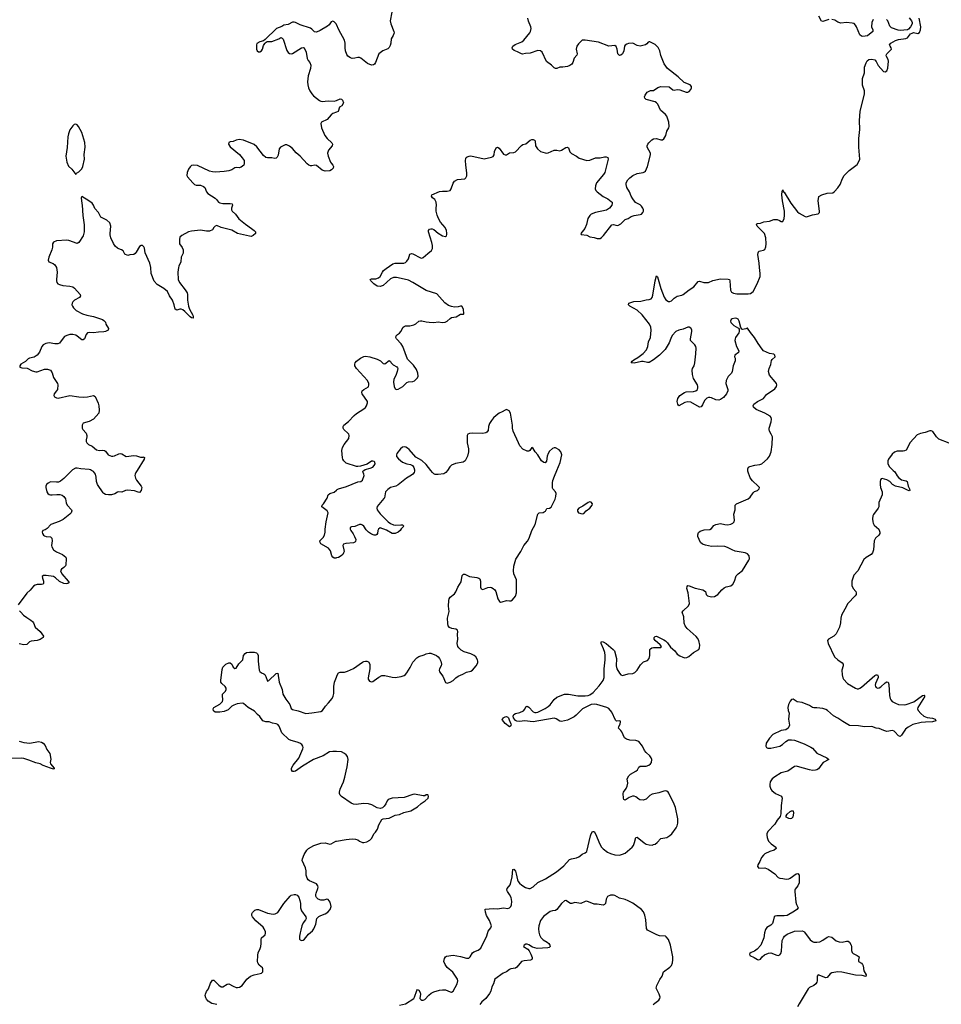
# Model space of a CAD drawing. Header units: inches. Extents: x 1954800 to 2060275, y 904969 to 1016298.
# Tile 47 of 77: x 1985735 to 1998145, y 972813 to 986068. Entities that reach past the tile are written whole.
import ezdxf

# ---------------------------------------------------------------- set-up
doc = ezdxf.new("R2010")
doc.units = ezdxf.units.IN
doc.header["$MEASUREMENT"] = 0
for name, color, linetype in [('B9987', 7, 'Continuous'), ('B9988', 7, 'Continuous'), ('B9997', 7, 'Continuous'), ('B9998', 7, 'Continuous')]:
    doc.layers.add(name, color=color, linetype=linetype)

msp = doc.modelspace()

# ---------------------------------------------------------------- linework, layer by layer
at = {"layer": 'B9987', "color": 6, "elevation": 600}
for points in [[(1986437, 980000), (1986330, 979890), (1986283, 979857), (1986256, 979844), (1986230, 979840), (1986150, 979847), (1986117, 979830), (1986097, 979810), (1986086, 979790), (1986085, 979770), (1986102, 979710), (1986113, 979690), (1986130, 979677), (1986150, 979670), (1986170, 979670), (1986237, 979677), (1986277, 979677), (1986308, 979668), (1986330, 979651), (1986350, 979616), (1986362, 979562), (1986374, 979534), (1986431, 979470), (1986435, 979455), (1986426, 979430), (1986408, 979412), (1986321, 979339), (1986268, 979312), (1986156, 979270), (1986104, 979216), (1986079, 979201), (1986047, 979190), (1986036, 979170), (1986041, 979150), (1986056, 979130), (1986070, 979120), (1986090, 979110), (1986150, 979105), (1986168, 979090), (1986171, 979050), (1986165, 978990), (1986169, 978970), (1986190, 978933), (1986230, 978906), (1986313, 978870), (1986356, 978830), (1986362, 978810), (1986356, 978730), (1986350, 978714), (1986329, 978691), (1986297, 978670), (1986285, 978650), (1986302, 978610), (1986388, 978510), (1986401, 978490), (1986383, 978477), (1986366, 978474), (1986330, 978476), (1986270, 978503), (1986216, 978556), (1986190, 978570), (1986090, 978586), (1986055, 978585), (1986039, 978570), (1986040, 978550), (1986055, 978510), (1986056, 978484), (1986051, 978470), (1986030, 978463), (1985970, 978465), (1985944, 978456), (1985920, 978440), (1985878, 978390), (1985830, 978346), (1985715, 978190)], [(1987316, 980000), (1987297, 979970), (1987289, 979950), (1987287, 979930), (1987295, 979895), (1987308, 979870), (1987370, 979790), (1987378, 979770), (1987377, 979750), (1987370, 979730), (1987350, 979704), (1987330, 979705), (1987283, 979723), (1987186, 979734), (1987159, 979730), (1987110, 979708), (1987070, 979711), (1987050, 979706), (1987014, 979686), (1986970, 979673), (1986930, 979670), (1986890, 979678), (1986870, 979689), (1986860, 979700), (1986782, 979810), (1986767, 979850), (1986764, 979910), (1986756, 979950), (1986730, 979984), (1986703, 980000)], [(1990000, 978822), (1989990, 978820), (1989970, 978821), (1989950, 978832), (1989940, 978850), (1989919, 978919), (1989894, 978954), (1989792, 979010), (1989779, 979030), (1989777, 979050), (1989821, 979099), (1989838, 979130), (1989847, 979170), (1989848, 979210), (1989862, 979310), (1989889, 979429), (1989876, 979456), (1989804, 979510), (1989810, 979530), (1989828, 979550), (1989873, 979627), (1989887, 979673), (1989910, 979690), (1989971, 979709), (1990000, 979732)], [(1985733, 978110), (1985748, 978090), (1985788, 978050), (1985830, 978019), (1985886, 977986), (1985907, 977967), (1985919, 977950), (1985944, 977890), (1986010, 977833), (1986057, 977770), (1986051, 977750), (1986010, 977723), (1985970, 977711), (1985890, 977702), (1985869, 977691), (1985830, 977655), (1985790, 977651), (1985730, 977665)], [(1990000, 976215), (1989950, 976217), (1989908, 976212), (1989822, 976158), (1989690, 976108), (1989543, 976017), (1989450, 975950), (1989430, 975945), (1989410, 975949), (1989396, 975970), (1989396, 975990), (1989417, 976030), (1989493, 976127), (1989548, 976250), (1989551, 976270), (1989546, 976290), (1989532, 976310), (1989506, 976330), (1989470, 976344), (1989390, 976362), (1989358, 976378), (1989267, 976467), (1989254, 976490), (1989230, 976556), (1989210, 976581), (1989190, 976590), (1989138, 976598), (1989095, 976615), (1989050, 976616), (1989010, 976629), (1988970, 976687), (1988936, 976716), (1988898, 976758), (1988811, 976810), (1988750, 976862), (1988730, 976868), (1988663, 976857), (1988619, 976841), (1988593, 976827), (1988543, 976777), (1988490, 976756), (1988430, 976745), (1988390, 976744), (1988367, 976747), (1988344, 976764), (1988339, 976790), (1988347, 976810), (1988430, 976855), (1988450, 976870), (1988465, 976890), (1988471, 976910), (1988464, 976970), (1988468, 976990), (1988504, 977030), (1988515, 977050), (1988513, 977070), (1988502, 977090), (1988457, 977130), (1988445, 977150), (1988442, 977170), (1988462, 977318), (1988470, 977351), (1988510, 977391), (1988550, 977410), (1988570, 977408), (1988590, 977391), (1988610, 977350), (1988630, 977333), (1988650, 977338), (1988685, 977395), (1988740, 977450), (1988750, 977510), (1988770, 977537), (1988790, 977547), (1988830, 977552), (1988892, 977552), (1988923, 977543), (1988938, 977530), (1988944, 977510), (1988946, 977430), (1988959, 977310), (1988970, 977291), (1988990, 977273), (1989023, 977263), (1989034, 977254), (1989050, 977226), (1989070, 977163), (1989090, 977173), (1989190, 977267), (1989210, 977271), (1989230, 977150), (1989269, 977050), (1989278, 976990), (1989320, 976920), (1989371, 976850), (1989390, 976796), (1989410, 976782), (1989484, 976764), (1989590, 976729), (1989670, 976736), (1989790, 976756), (1989812, 976770), (1989854, 976826), (1989895, 976870), (1989941, 976930), (1989957, 976963), (1989963, 976997), (1989966, 977090), (1989976, 977150), (1990000, 977217)], [(1985730, 976355), (1985790, 976338), (1985873, 976327), (1985990, 976352), (1986030, 976343), (1986050, 976329), (1986077, 976297), (1986102, 976242), (1986139, 976190), (1986153, 976113), (1986147, 976070), (1986151, 976050), (1986198, 975990), (1986197, 975983), (1986190, 975978), (1986148, 975990), (1986049, 976029), (1986010, 976052), (1985950, 976062), (1985859, 976099), (1985790, 976121), (1985753, 976127), (1985630, 976124)], [(1988390, 972809), (1988324, 972824), (1988275, 972855), (1988250, 972882), (1988241, 972901), (1988234, 972930), (1988237, 972950), (1988250, 972984), (1988278, 973022), (1988304, 973096), (1988330, 973138), (1988350, 973136), (1988416, 973070), (1988450, 973048), (1988470, 973049), (1988530, 973083), (1988550, 973089), (1988610, 973056), (1988650, 973040), (1988670, 973038), (1988695, 973045), (1988730, 973068), (1988795, 973150), (1988845, 973190), (1988890, 973208), (1988974, 973226), (1988990, 973232), (1989008, 973250), (1989010, 973290), (1989003, 973303), (1988961, 973341), (1988942, 973370), (1988938, 973390), (1988940, 973470), (1988948, 973510), (1988970, 973550), (1988984, 973590), (1988988, 973630), (1988985, 973690), (1988990, 973710), (1989039, 973750), (1989047, 973770), (1989046, 973790), (1989029, 973830), (1989013, 973850), (1988916, 973936), (1988872, 973990), (1988861, 974010), (1988860, 974030), (1988870, 974050), (1988900, 974080), (1988930, 974090), (1988950, 974088), (1989070, 974039), (1989150, 974028), (1989176, 974030), (1989210, 974050), (1989290, 974170), (1989377, 974270), (1989390, 974280), (1989430, 974292), (1989450, 974292), (1989470, 974284), (1989493, 974253), (1989509, 974210), (1989517, 974170), (1989518, 974110), (1989528, 974070), (1989587, 973990), (1989593, 973970), (1989583, 973950), (1989552, 973910), (1989534, 973870), (1989522, 973810), (1989510, 973775), (1989504, 973730), (1989504, 973690), (1989510, 973682), (1989530, 973671), (1989550, 973677), (1989570, 973688), (1989624, 973756), (1989676, 973804), (1989694, 973830), (1989724, 973890), (1989735, 973970), (1989764, 973996), (1989790, 974010), (1989850, 974030), (1989885, 974055), (1989915, 974090), (1989927, 974130), (1989914, 974190), (1989890, 974224), (1989870, 974228), (1989830, 974217), (1989790, 974217), (1989756, 974230), (1989732, 974250), (1989722, 974270), (1989722, 974290), (1989726, 974310), (1989751, 974370), (1989753, 974390), (1989748, 974410), (1989730, 974435), (1989636, 974476), (1989619, 974490), (1989606, 974510), (1989593, 974550), (1989591, 974610), (1989583, 974650), (1989539, 974750), (1989542, 974770), (1989564, 974830), (1989600, 974890), (1989625, 974910), (1989696, 974950), (1989790, 974981), (1989848, 974988), (1989910, 974969), (1989930, 974971), (1989990, 975008), (1990000, 975009)]]:
    msp.add_lwpolyline(points, dxfattribs=at)
at = {"layer": 'B9988', "color": 6, "elevation": 600}
for points in [[(1990000, 986003), (1989997, 986010), (1989970, 986039), (1989950, 986049), (1989930, 986039), (1989902, 985998), (1989880, 985980), (1989780, 985920), (1989730, 985899), (1989705, 985905), (1989670, 985941), (1989650, 985954), (1989510, 985999), (1989450, 986029), (1989430, 986035), (1989407, 986033), (1989350, 986003), (1989290, 985992), (1989263, 985977), (1989194, 985950), (1989041, 985799), (1989017, 985783), (1988970, 985769), (1988930, 985749), (1988922, 985730), (1988925, 985670), (1988931, 985650), (1988950, 985636), (1988970, 985635), (1988991, 985650), (1989005, 985670), (1989020, 985720), (1989034, 985746), (1989042, 985758), (1989066, 985774), (1989130, 985772), (1989224, 985810), (1989250, 985827), (1989270, 985819), (1989284, 985804), (1989331, 985651), (1989348, 985628), (1989370, 985612), (1989390, 985608), (1989410, 985612), (1989530, 985687), (1989550, 985695), (1989567, 985687), (1989592, 985632), (1989604, 985544), (1989619, 985519), (1989644, 985490), (1989656, 985456), (1989653, 985410), (1989619, 985310), (1989611, 985230), (1989615, 985190), (1989626, 985150), (1989644, 985110), (1989670, 985069), (1989690, 985044), (1989730, 985009), (1989770, 984978), (1989790, 984969), (1989810, 984967), (1989890, 984977), (1989970, 984971), (1990000, 984982)], [(1990000, 984822), (1989950, 984806), (1989930, 984789), (1989877, 984723), (1989799, 984690), (1989791, 984670), (1989800, 984610), (1989843, 984510), (1989876, 984470), (1989939, 984410), (1989948, 984390), (1989941, 984370), (1989892, 984310), (1989880, 984270), (1989890, 984230), (1989922, 984150), (1989932, 984130), (1989952, 984110), (1989959, 984090), (1989958, 984070), (1989934, 984046), (1989910, 984034), (1989850, 984030), (1989810, 984042), (1989730, 984105), (1989710, 984110), (1989670, 984100), (1989650, 984100), (1989628, 984108), (1989605, 984125), (1989510, 984231), (1989457, 984277), (1989410, 984333), (1989370, 984365), (1989330, 984382), (1989310, 984382), (1989290, 984376), (1989247, 984350), (1989229, 984331), (1989216, 984244), (1989203, 984217), (1989190, 984204), (1989170, 984201), (1989130, 984210), (1989071, 984209), (1989050, 984213), (1989019, 984239), (1988930, 984355), (1988890, 984387), (1988750, 984448), (1988690, 984456), (1988650, 984445), (1988610, 984428), (1988570, 984424), (1988550, 984413), (1988548, 984390), (1988570, 984356), (1988693, 984253), (1988730, 984210), (1988757, 984170), (1988759, 984130), (1988751, 984110), (1988719, 984081), (1988690, 984074), (1988650, 984077), (1988630, 984072), (1988593, 984047), (1988550, 984032), (1988490, 984024), (1988370, 984017), (1988330, 984018), (1988290, 984027), (1988130, 984103), (1988070, 984110), (1988050, 984104), (1988032, 984088), (1988010, 984057), (1987990, 984010), (1987986, 983970), (1987993, 983950), (1988067, 983870), (1988090, 983850), (1988110, 983841), (1988170, 983838), (1988210, 983823), (1988228, 983808), (1988250, 983750), (1988267, 983730), (1988366, 983666), (1988386, 983646), (1988410, 983613), (1988430, 983600), (1988470, 983593), (1988570, 983595), (1988594, 983590), (1988602, 983570), (1988589, 983530), (1988588, 983510), (1988595, 983490), (1988639, 983450), (1988687, 983387), (1988708, 983368), (1988774, 983314), (1988858, 983258), (1988893, 983230), (1988911, 983210), (1988908, 983190), (1988879, 983161), (1988851, 983150), (1988830, 983152), (1988670, 983188), (1988590, 983232), (1988448, 983268), (1988390, 983295), (1988369, 983290), (1988350, 983271), (1988330, 983240), (1988290, 983219), (1988250, 983219), (1988170, 983232), (1988050, 983223), (1988009, 983211), (1987916, 983164), (1987890, 983139), (1987885, 983110), (1987888, 983050), (1987923, 983003), (1987936, 982970), (1987938, 982950), (1987934, 982926), (1987909, 982870), (1987904, 982810), (1987876, 982750), (1987872, 982730), (1987866, 982670), (1987868, 982570), (1987887, 982530), (1987965, 982430), (1987989, 982390), (1987996, 982370), (1987995, 982290), (1988009, 982210), (1988023, 982170), (1988065, 982090), (1988072, 982070), (1988070, 982050), (1988050, 982053), (1988030, 982067), (1987959, 982139), (1987930, 982161), (1987910, 982170), (1987890, 982171), (1987850, 982159), (1987830, 982169), (1987814, 982230), (1987791, 982290), (1987752, 982350), (1987723, 982410), (1987676, 982450), (1987585, 982505), (1987546, 982546), (1987505, 982650), (1987501, 982730), (1987488, 982788), (1987425, 982930), (1987414, 982990), (1987406, 983010), (1987390, 983026), (1987370, 983029), (1987350, 983016), (1987303, 982937), (1987290, 982921), (1987270, 982907), (1987216, 982904), (1987190, 982895), (1987150, 982909), (1987130, 982955), (1987108, 982970), (1987070, 982981), (1987050, 982992), (1987019, 983019), (1986996, 983056), (1986964, 983130), (1986953, 983170), (1986952, 983190), (1986962, 983290), (1986950, 983334), (1986910, 983368), (1986854, 983394), (1986829, 983410), (1986796, 983470), (1986747, 983527), (1986730, 983573), (1986710, 983597), (1986665, 983630), (1986570, 983688), (1986561, 983670), (1986570, 983594), (1986577, 983570), (1986585, 983430), (1986604, 983304), (1986605, 983210), (1986590, 983158), (1986530, 983067), (1986510, 983054), (1986396, 983096), (1986370, 983101), (1986230, 983092), (1986190, 983071), (1986178, 983050), (1986176, 983004), (1986169, 982970), (1986126, 982870), (1986119, 982830), (1986128, 982808), (1986185, 982785), (1986208, 982768), (1986229, 982730), (1986239, 982670), (1986229, 982570), (1986230, 982550), (1986237, 982530), (1986250, 982513), (1986270, 982503), (1986318, 982490), (1986410, 982481), (1986450, 982470), (1986474, 982454), (1986548, 982370), (1986554, 982350), (1986541, 982330), (1986473, 982290), (1986450, 982269), (1986440, 982250), (1986439, 982230), (1986444, 982210), (1986458, 982190), (1986495, 982155), (1986581, 982110), (1986639, 982090), (1986730, 982071), (1986851, 982031), (1986870, 982020), (1986890, 981996), (1986897, 981970), (1986930, 981910), (1986926, 981890), (1986892, 981870), (1986870, 981864), (1986797, 981863), (1986730, 981854), (1986670, 981856), (1986649, 981851), (1986629, 981830), (1986607, 981770), (1986590, 981756), (1986570, 981758), (1986510, 981807), (1986490, 981819), (1986450, 981830), (1986410, 981830), (1986370, 981818), (1986339, 981801), (1986319, 981781), (1986270, 981713), (1986250, 981704), (1986210, 981702), (1986130, 981718), (1986088, 981710), (1986053, 981690), (1986034, 981670), (1986003, 981590), (1985972, 981550), (1985930, 981525), (1985869, 981511), (1985850, 981501), (1985814, 981466), (1985749, 981430), (1985738, 981410), (1985739, 981390), (1985762, 981382), (1985835, 981375), (1985902, 981342), (1985950, 981325), (1985970, 981326), (1986070, 981362), (1986110, 981363), (1986149, 981349), (1986173, 981313), (1986191, 981250), (1986246, 981170), (1986250, 981150), (1986242, 981090), (1986232, 981070), (1986200, 981030), (1986194, 981010), (1986202, 980990), (1986230, 980975), (1986252, 980972), (1986410, 981008), (1986530, 980991), (1986592, 980988), (1986650, 980990), (1986730, 981008), (1986750, 980993), (1986790, 980904), (1986800, 980870), (1986805, 980810), (1986801, 980770), (1986730, 980690), (1986670, 980659), (1986590, 980634), (1986574, 980610), (1986575, 980570), (1986586, 980550), (1986630, 980501), (1986641, 980470), (1986641, 980450), (1986628, 980412), (1986629, 980390), (1986637, 980370), (1986661, 980350), (1986710, 980325), (1986770, 980279), (1986810, 980269), (1986854, 980274), (1986876, 980270), (1986890, 980260), (1986925, 980210), (1986970, 980193), (1986990, 980190), (1987010, 980195), (1987070, 980223), (1987090, 980227), (1987110, 980225), (1987170, 980189), (1987270, 980201), (1987310, 980195), (1987363, 980177), (1987403, 980177), (1987410, 980181), (1987414, 980174), (1987413, 980150), (1987316, 980000)], [(1986703, 980000), (1986690, 980008), (1986670, 980013), (1986560, 980020), (1986510, 980030), (1986488, 980030), (1986447, 980010), (1986437, 980000)]]:
    msp.add_lwpolyline(points, dxfattribs=at)
msp.add_lwpolyline([(1986490, 984659), (1986470, 984656), (1986450, 984639), (1986410, 984587), (1986390, 984533), (1986381, 984490), (1986375, 984345), (1986355, 984230), (1986368, 984150), (1986390, 984095), (1986435, 984055), (1986490, 983985), (1986500, 984000), (1986530, 984020), (1986570, 984059), (1986586, 984090), (1986606, 984190), (1986605, 984255), (1986615, 984350), (1986610, 984414), (1986571, 984551), (1986528, 984630), (1986510, 984652)], close=True, dxfattribs=at)
at = {"layer": 'B9997', "color": 6}
for points, elevation in [([(1990000, 977217), (1990010, 977244), (1990030, 977273), (1990050, 977282), (1990110, 977283), (1990150, 977296), (1990230, 977334), (1990350, 977417), (1990370, 977428), (1990390, 977433), (1990410, 977432), (1990430, 977421), (1990448, 977390), (1990449, 977330), (1990429, 977210), (1990429, 977190), (1990445, 977165), (1990470, 977156), (1990490, 977160), (1990510, 977171), (1990570, 977219), (1990610, 977238), (1990650, 977238), (1990750, 977216), (1990790, 977213), (1990873, 977227), (1990910, 977240), (1990930, 977253), (1990947, 977273), (1990994, 977346), (1991030, 977417), (1991082, 977478), (1991110, 977494), (1991183, 977517), (1991210, 977531), (1991250, 977542), (1991270, 977542), (1991347, 977510), (1991372, 977492), (1991389, 977469), (1991405, 977430), (1991413, 977390), (1991409, 977370), (1991386, 977330), (1991382, 977310), (1991387, 977290), (1991433, 977230), (1991470, 977144), (1991490, 977136), (1991533, 977150), (1991570, 977173), (1991609, 977210), (1991639, 977230), (1991702, 977258), (1991750, 977286), (1991810, 977298), (1991830, 977312), (1991880, 977370), (1991902, 977410), (1991905, 977430), (1991900, 977450), (1991878, 977490), (1991854, 977510), (1991810, 977531), (1991718, 977558), (1991681, 977581), (1991648, 977610), (1991634, 977630), (1991624, 977670), (1991634, 977730), (1991631, 977790), (1991636, 977830), (1991631, 977851), (1991610, 977864), (1991552, 977872), (1991524, 977884), (1991506, 977906), (1991498, 977938), (1991495, 978010), (1991518, 978102), (1991511, 978171), (1991512, 978248), (1991517, 978270), (1991530, 978292), (1991590, 978338), (1991610, 978364), (1991633, 978430), (1991678, 978502), (1991695, 978585), (1991710, 978602), (1991730, 978602), (1991793, 978573), (1991890, 978560), (1991919, 978550), (1991930, 978539), (1991939, 978510), (1991941, 978430), (1991950, 978405), (1991970, 978397), (1992038, 978422), (1992070, 978427), (1992090, 978423), (1992112, 978412), (1992133, 978393), (1992148, 978368), (1992172, 978272), (1992195, 978235), (1992210, 978228), (1992230, 978229), (1992290, 978249), (1992330, 978243), (1992350, 978246), (1992370, 978260), (1992412, 978308), (1992423, 978350), (1992425, 978525), (1992391, 978610), (1992383, 978650), (1992388, 978710), (1992415, 978805), (1992485, 978910), (1992523, 978990), (1992571, 979049), (1992595, 979090), (1992631, 979190), (1992674, 979270), (1992710, 979413), (1992730, 979427), (1992785, 979435), (1992799, 979441), (1992814, 979450), (1992834, 979486), (1992870, 979494), (1992890, 979504), (1992947, 979613), (1992956, 979650), (1992959, 979690), (1992951, 979711), (1992915, 979750), (1992910, 979763), (1992908, 979832), (1992915, 979865), (1992936, 979924), (1992968, 980000)], 600), ([(1991049, 980000), (1991050, 979990), (1991045, 979970), (1991030, 979950), (1991010, 979934), (1990943, 979897), (1990830, 979806), (1990798, 979790), (1990730, 979769), (1990690, 979744), (1990662, 979710), (1990647, 979633), (1990640, 979620), (1990550, 979516), (1990542, 979490), (1990548, 979470), (1990590, 979417), (1990697, 979310), (1990726, 979286), (1990770, 979266), (1990790, 979262), (1990868, 979268), (1990888, 979268), (1990900, 979260), (1990907, 979250), (1990870, 979212), (1990856, 979190), (1990832, 979170), (1990790, 979153), (1990750, 979153), (1990676, 979196), (1990590, 979225), (1990565, 979210), (1990557, 979190), (1990551, 979149), (1990544, 979136), (1990530, 979128), (1990510, 979128), (1990470, 979141), (1990430, 979167), (1990400, 979200), (1990368, 979248), (1990350, 979264), (1990334, 979270), (1990309, 979271), (1990250, 979245), (1990201, 979239), (1990187, 979230), (1990185, 979210), (1990192, 979190), (1990227, 979147), (1990245, 979110), (1990260, 979070), (1990256, 979044), (1990248, 979032), (1990230, 979024), (1990126, 979014), (1990095, 979005), (1990084, 978990), (1990099, 978930), (1990102, 978910), (1990096, 978890), (1990085, 978870), (1990065, 978850), (1990030, 978829), (1990000, 978822)], 600), ([(1990000, 979732), (1990010, 979741), (1990030, 979750), (1990137, 979783), (1990290, 979845), (1990330, 979852), (1990351, 979869), (1990372, 979930), (1990371, 979951), (1990358, 979970), (1990355, 979990), (1990369, 980000)], 600), ([(1990850, 972802), (1990930, 972818), (1991040, 972890), (1991052, 972910), (1991081, 972999), (1991090, 973014), (1991110, 973005), (1991127, 972970), (1991132, 972950), (1991125, 972890), (1991136, 972876), (1991150, 972868), (1991170, 972868), (1991190, 972878), (1991242, 972938), (1991276, 972964), (1991310, 972980), (1991390, 973004), (1991430, 973009), (1991467, 973007), (1991530, 972982), (1991550, 972978), (1991573, 972990), (1991627, 973090), (1991635, 973130), (1991630, 973150), (1991566, 973246), (1991492, 973310), (1991464, 973350), (1991447, 973390), (1991456, 973430), (1991468, 973452), (1991481, 973459), (1991570, 973475), (1991670, 973458), (1991750, 973434), (1991784, 973436), (1991802, 973450), (1991832, 973508), (1991850, 973520), (1991910, 973541), (1991943, 973570), (1992025, 973735), (1992042, 973798), (1992078, 973842), (1992086, 973870), (1992059, 973939), (1992020, 974010), (1992007, 974053), (1992002, 974090), (1992005, 974095), (1992110, 974104), (1992170, 974100), (1992250, 974110), (1992310, 974102), (1992332, 974110), (1992350, 974131), (1992359, 974150), (1992363, 974197), (1992351, 974250), (1992331, 974290), (1992302, 974330), (1992295, 974350), (1992300, 974370), (1992338, 974422), (1992348, 974452), (1992365, 974530), (1992374, 974626), (1992390, 974634), (1992410, 974605), (1992422, 974570), (1992437, 974490), (1992447, 974467), (1992463, 974443), (1992496, 974416), (1992546, 974386), (1992590, 974373), (1992610, 974374), (1992650, 974395), (1992710, 974454), (1992816, 974504), (1992964, 974596), (1993061, 974679), (1993139, 974761), (1993167, 974773), (1993234, 974786), (1993263, 974797), (1993284, 974810), (1993310, 974835), (1993350, 974854), (1993370, 974870), (1993420, 975080), (1993430, 975109), (1993450, 975138), (1993470, 975137), (1993490, 975110), (1993548, 974968), (1993569, 974929), (1993590, 974905), (1993650, 974862), (1993690, 974844), (1993750, 974826), (1993810, 974822), (1993852, 974832), (1993890, 974848), (1993984, 974930), (1993998, 974950), (1994015, 974990), (1994030, 975059), (1994050, 975065), (1994145, 974985), (1994170, 974970), (1994210, 974959), (1994250, 974957), (1994270, 974962), (1994291, 974969), (1994318, 974990), (1994370, 975045), (1994450, 975060), (1994490, 975086), (1994515, 975110), (1994575, 975190), (1994586, 975214), (1994595, 975250), (1994596, 975310), (1994564, 975464), (1994548, 975508), (1994475, 975655), (1994466, 975670), (1994450, 975682), (1994430, 975686), (1994410, 975683), (1994342, 975658), (1994250, 975640), (1994218, 975622), (1994170, 975576), (1994130, 975562), (1994085, 975565), (1994070, 975573), (1994030, 975608), (1994010, 975617), (1993986, 975614), (1993944, 975596), (1993890, 975561), (1993870, 975569), (1993864, 975590), (1993859, 975650), (1993864, 975670), (1993901, 975719), (1993916, 975750), (1993922, 975790), (1993916, 975850), (1993938, 975890), (1993958, 975910), (1994032, 975950), (1994053, 975970), (1994074, 976006), (1994090, 976017), (1994170, 976019), (1994208, 976032), (1994228, 976050), (1994241, 976070), (1994247, 976110), (1994239, 976130), (1994218, 976158), (1994170, 976204), (1994150, 976230), (1994120, 976290), (1994070, 976350), (1994030, 976363), (1993950, 976367), (1993904, 976384), (1993881, 976401), (1993843, 976483), (1993830, 976501), (1993798, 976530), (1993801, 976550), (1993822, 976590), (1993827, 976610), (1993823, 976623), (1993811, 976631), (1993770, 976626), (1993757, 976637), (1993710, 976745), (1993670, 976793), (1993641, 976810), (1993508, 976850), (1993470, 976855), (1993430, 976850), (1993315, 976790), (1993290, 976770), (1993230, 976705), (1993199, 976681), (1993110, 976636), (1993030, 976622), (1993010, 976624), (1992958, 976658), (1992930, 976663), (1992650, 976616), (1992532, 976628), (1992470, 976621), (1992430, 976623), (1992410, 976633), (1992396, 976650), (1992384, 976670), (1992379, 976690), (1992390, 976715), (1992410, 976729), (1992470, 976739), (1992518, 976762), (1992536, 976784), (1992550, 976817), (1992570, 976825), (1992590, 976813), (1992651, 976751), (1992670, 976742), (1992690, 976741), (1992710, 976745), (1992810, 976794), (1992850, 976820), (1992876, 976844), (1992930, 976916), (1992970, 976949), (1993070, 976987), (1993090, 976990), (1993127, 976987), (1993250, 976964), (1993350, 976967), (1993389, 976971), (1993410, 976978), (1993457, 977010), (1993540, 977100), (1993590, 977170), (1993607, 977213), (1993605, 977330), (1993620, 977450), (1993620, 977510), (1993613, 977550), (1993598, 977598), (1993564, 977670), (1993563, 977690), (1993570, 977695), (1993590, 977694), (1993631, 977671), (1993728, 977590), (1993743, 977570), (1993770, 977470), (1993767, 977370), (1993775, 977330), (1993810, 977269), (1993830, 977247), (1993850, 977241), (1993930, 977263), (1993992, 977268), (1994020, 977280), (1994050, 977310), (1994096, 977384), (1994124, 977416), (1994135, 977425), (1994190, 977443), (1994210, 977466), (1994222, 977510), (1994220, 977580), (1994222, 977590), (1994230, 977599), (1994249, 977611), (1994270, 977615), (1994370, 977617), (1994375, 977630), (1994360, 977650), (1994290, 977710), (1994278, 977730), (1994279, 977750), (1994294, 977766), (1994310, 977768), (1994410, 977720), (1994430, 977706), (1994458, 977678), (1994500, 977620), (1994557, 977570), (1994587, 977527), (1994623, 977503), (1994664, 977484), (1994690, 977478), (1994718, 977482), (1994747, 977493), (1994810, 977550), (1994879, 977590), (1994891, 977610), (1994894, 977646), (1994881, 977710), (1994863, 977743), (1994844, 977764), (1994721, 977870), (1994695, 977910), (1994684, 977944), (1994678, 978030), (1994657, 978090), (1994668, 978110), (1994741, 978179), (1994756, 978210), (1994735, 978350), (1994719, 978410), (1994722, 978438), (1994730, 978450), (1994750, 978447), (1994830, 978416), (1994934, 978394), (1994970, 978370), (1994978, 978330), (1994996, 978310), (1995050, 978296), (1995090, 978301), (1995137, 978330), (1995190, 978391), (1995221, 978419), (1995250, 978433), (1995310, 978448), (1995340, 978470), (1995362, 978510), (1995381, 978579), (1995410, 978610), (1995470, 978654), (1995553, 978790), (1995561, 978810), (1995559, 978850), (1995536, 978876), (1995505, 978890), (1995370, 978915), (1995330, 978929), (1995264, 978964), (1995230, 978975), (1995130, 978981), (1995050, 978974), (1994970, 978992), (1994928, 979008), (1994903, 979030), (1994868, 979110), (1994865, 979135), (1994874, 979166), (1994896, 979184), (1994950, 979200), (1995030, 979206), (1995050, 979216), (1995083, 979257), (1995108, 979272), (1995170, 979284), (1995230, 979271), (1995270, 979269), (1995310, 979278), (1995338, 979290), (1995355, 979310), (1995359, 979330), (1995351, 979410), (1995370, 979470), (1995368, 979530), (1995386, 979550), (1995544, 979616), (1995570, 979641), (1995610, 979699), (1995630, 979715), (1995671, 979730), (1995694, 979750), (1995695, 979770), (1995679, 979790), (1995601, 979861), (1995570, 979899), (1995540, 979990), (1995539, 980000)], 500), ([(1991494, 980000), (1991474, 979970), (1991448, 979952), (1991370, 979943), (1991330, 979946), (1991313, 979953), (1991292, 979972), (1991270, 980000)], 600), ([(1997499, 980000), (1997520, 979980), (1997550, 979926), (1997570, 979905), (1997610, 979875), (1997670, 979859), (1997685, 979850), (1997700, 979790), (1997718, 979750), (1997719, 979730), (1997710, 979727), (1997690, 979734), (1997626, 979766), (1997530, 979787), (1997490, 979811), (1997450, 979850), (1997410, 979874), (1997350, 979891), (1997335, 979885), (1997326, 979874), (1997321, 979850), (1997322, 979810), (1997328, 979770), (1997348, 979710), (1997347, 979670), (1997305, 979570), (1997303, 979510), (1997296, 979490), (1997232, 979408), (1997224, 979390), (1997219, 979350), (1997221, 979310), (1997228, 979288), (1997243, 979263), (1997305, 979210), (1997318, 979170), (1997316, 979150), (1997304, 979130), (1997261, 979090), (1997249, 979070), (1997243, 979050), (1997232, 978930), (1997220, 978890), (1997200, 978870), (1997132, 978828), (1997101, 978799), (1997021, 978650), (1996969, 978591), (1996956, 978564), (1996939, 978510), (1996940, 978450), (1996958, 978410), (1996992, 978370), (1997000, 978350), (1996997, 978330), (1996983, 978310), (1996888, 978210), (1996848, 978130), (1996800, 978050), (1996790, 978010), (1996788, 977950), (1996774, 977890), (1996730, 977800), (1996697, 977770), (1996626, 977730), (1996614, 977710), (1996622, 977670), (1996709, 977490), (1996750, 977450), (1996809, 977410), (1996823, 977390), (1996824, 977370), (1996804, 977310), (1996808, 977248), (1996818, 977210), (1996829, 977189), (1996881, 977130), (1996990, 977067), (1997010, 977061), (1997030, 977061), (1997050, 977069), (1997070, 977083), (1997250, 977237), (1997270, 977250), (1997287, 977247), (1997295, 977230), (1997293, 977213), (1997258, 977130), (1997255, 977110), (1997260, 977090), (1997270, 977078), (1997290, 977070), (1997310, 977073), (1997330, 977086), (1997390, 977142), (1997410, 977152), (1997430, 977150), (1997438, 977118), (1997449, 976970), (1997456, 976930), (1997466, 976910), (1997484, 976890), (1997526, 976866), (1997570, 976849), (1997650, 976844), (1997670, 976847), (1997774, 976886), (1997890, 976971), (1997914, 976974), (1997919, 976970), (1997917, 976950), (1997827, 976810), (1997826, 976790), (1997834, 976770), (1997869, 976729), (1997910, 976694), (1997953, 976673), (1998025, 976665), (1998040, 976660), (1998062, 976650), (1998071, 976630), (1998025, 976615), (1997930, 976613), (1997874, 976606), (1997762, 976578), (1997698, 976542), (1997663, 976517), (1997610, 976437), (1997590, 976416), (1997570, 976428), (1997521, 976481), (1997510, 976491), (1997490, 976497), (1997410, 976484), (1997370, 976497), (1997310, 976525), (1997270, 976532), (1997210, 976553), (1997110, 976546), (1997030, 976561), (1996910, 976566), (1996818, 976618), (1996750, 976666), (1996695, 976695), (1996612, 976770), (1996590, 976783), (1996550, 976795), (1996470, 976805), (1996430, 976804), (1996410, 976809), (1996370, 976834), (1996270, 976876), (1996206, 976886), (1996150, 976921), (1996130, 976918), (1996110, 976894), (1996089, 976850), (1996080, 976810), (1996085, 976770), (1996097, 976730), (1996089, 976650), (1996099, 976570), (1996094, 976546), (1996082, 976530), (1996050, 976507), (1995990, 976500), (1995877, 976443), (1995830, 976395), (1995787, 976330), (1995781, 976290), (1995789, 976269), (1995810, 976259), (1995850, 976259), (1995971, 976289), (1996007, 976310), (1996050, 976350), (1996089, 976371), (1996130, 976373), (1996170, 976368), (1996300, 976320), (1996390, 976273), (1996410, 976260), (1996470, 976194), (1996603, 976130), (1996631, 976110), (1996554, 976066), (1996534, 976046), (1996490, 975984), (1996471, 975969), (1996450, 975963), (1996410, 975962), (1996370, 975969), (1996210, 976016), (1996190, 976020), (1996170, 976016), (1996080, 975950), (1995990, 975927), (1995903, 975877), (1995868, 975850), (1995840, 975810), (1995834, 975774), (1995837, 975750), (1995850, 975711), (1995864, 975690), (1995913, 975650), (1995995, 975615), (1996004, 975590), (1995988, 975490), (1995984, 975376), (1995977, 975343), (1995935, 975290), (1995904, 975236), (1995810, 975140), (1995796, 975110), (1995795, 975090), (1995800, 975060), (1995809, 975030), (1995820, 975010), (1995854, 974974), (1995916, 974930), (1995922, 974910), (1995893, 974890), (1995838, 974870), (1995770, 974837), (1995750, 974822), (1995726, 974790), (1995703, 974737), (1995673, 974690), (1995672, 974670), (1995690, 974646), (1995769, 974649), (1995814, 974634), (1995902, 974570), (1995950, 974521), (1995971, 974511), (1996010, 974508), (1996058, 974498), (1996090, 974500), (1996111, 974509), (1996190, 974570), (1996214, 974574), (1996229, 974550), (1996232, 974532), (1996230, 974450), (1996214, 974410), (1996177, 974363), (1996171, 974350), (1996171, 974330), (1996187, 974187), (1996196, 974156), (1996218, 974110), (1996200, 974090), (1996170, 974067), (1996070, 974009), (1996030, 974003), (1995930, 974003), (1995910, 974000), (1995894, 973990), (1995882, 973930), (1995870, 973902), (1995850, 973880), (1995795, 973845), (1995778, 973822), (1995764, 973776), (1995753, 973707), (1995713, 973607), (1995666, 973554), (1995630, 973530), (1995585, 973510), (1995565, 973495), (1995561, 973490), (1995568, 973470), (1995624, 973444), (1995670, 973416), (1995690, 973411), (1995710, 973419), (1995734, 973450), (1995762, 973478), (1995817, 973503), (1995850, 973508), (1995930, 973474), (1995950, 973472), (1995970, 973477), (1995984, 973496), (1995995, 973530), (1996002, 973670), (1996018, 973710), (1996034, 973730), (1996070, 973758), (1996170, 973799), (1996270, 973804), (1996295, 973795), (1996305, 973785), (1996379, 973679), (1996410, 973657), (1996430, 973650), (1996470, 973648), (1996510, 973656), (1996550, 973675), (1996610, 973717), (1996630, 973726), (1996670, 973715), (1996729, 973669), (1996770, 973652), (1996810, 973651), (1996870, 973665), (1996890, 973661), (1996907, 973650), (1996933, 973610), (1996937, 973590), (1996936, 973536), (1996944, 973510), (1996957, 973497), (1997013, 973470), (1997039, 973450), (1997028, 973410), (1997032, 973390), (1997070, 973367), (1997085, 973350), (1997093, 973330), (1997103, 973263), (1997134, 973210), (1997130, 973189), (1997079, 973199), (1996990, 973207), (1996805, 973245), (1996750, 973250), (1996670, 973237), (1996650, 973223), (1996610, 973176), (1996590, 973171), (1996489, 973211), (1996472, 973190), (1996473, 973130), (1996469, 973110), (1996456, 973090), (1996430, 973067), (1996370, 973040), (1996350, 973020), (1996230, 972820), (1996210, 972778)], 500), ([(1990000, 975009), (1990130, 975033), (1990210, 975039), (1990257, 975037), (1990288, 975028), (1990310, 975007), (1990349, 974989), (1990370, 974989), (1990410, 974998), (1990450, 975021), (1990478, 975050), (1990503, 975110), (1990528, 975132), (1990553, 975170), (1990571, 975229), (1990610, 975299), (1990630, 975310), (1990710, 975320), (1990790, 975358), (1990850, 975370), (1990907, 975393), (1991002, 975418), (1991090, 975470), (1991142, 975518), (1991193, 975550), (1991233, 975590), (1991241, 975610), (1991235, 975630), (1991230, 975634), (1991210, 975633), (1991190, 975619), (1991170, 975618), (1991050, 975640), (1991030, 975637), (1990910, 975595), (1990750, 975590), (1990697, 975570), (1990681, 975550), (1990663, 975510), (1990641, 975479), (1990620, 975460), (1990590, 975450), (1990550, 975460), (1990478, 975498), (1990430, 975511), (1990366, 975514), (1990264, 975504), (1990230, 975507), (1990200, 975520), (1990070, 975610), (1990051, 975630), (1990042, 975650), (1990041, 975670), (1990049, 975710), (1990095, 975810), (1990115, 975870), (1990129, 975950), (1990145, 976010), (1990156, 976110), (1990148, 976148), (1990133, 976170), (1990110, 976191), (1990070, 976212), (1990000, 976215)], 600), ([(1994267, 972810), (1994286, 972830), (1994341, 972870), (1994355, 972890), (1994360, 972910), (1994348, 972950), (1994313, 973010), (1994307, 973030), (1994315, 973065), (1994355, 973145), (1994385, 973190), (1994404, 973250), (1994489, 973311), (1994510, 973337), (1994526, 973370), (1994532, 973410), (1994532, 973450), (1994498, 973610), (1994470, 973684), (1994442, 973722), (1994429, 973729), (1994350, 973736), (1994313, 973747), (1994188, 973810), (1994175, 973835), (1994168, 973948), (1994154, 974014), (1994137, 974057), (1994109, 974089), (1993990, 974173), (1993930, 974207), (1993890, 974222), (1993810, 974242), (1993750, 974278), (1993730, 974283), (1993690, 974282), (1993650, 974262), (1993631, 974230), (1993623, 974170), (1993610, 974155), (1993590, 974148), (1993510, 974161), (1993470, 974160), (1993370, 974201), (1993350, 974199), (1993290, 974172), (1993210, 974183), (1993170, 974170), (1993150, 974170), (1993090, 974212), (1993070, 974204), (1993030, 974168), (1992970, 974088), (1992950, 974076), (1992908, 974072), (1992878, 974062), (1992787, 973993), (1992750, 973939), (1992724, 973870), (1992720, 973830), (1992725, 973785), (1992735, 973750), (1992754, 973714), (1992783, 973683), (1992836, 973650), (1992859, 973630), (1992872, 973610), (1992878, 973590), (1992875, 973585), (1992864, 973576), (1992848, 973572), (1992705, 973565), (1992640, 973580), (1992590, 973614), (1992570, 973622), (1992550, 973623), (1992526, 973610), (1992520, 973590), (1992576, 973556), (1992594, 973534), (1992619, 973490), (1992635, 973445), (1992636, 973430), (1992630, 973417), (1992614, 973406), (1992530, 973398), (1992493, 973387), (1992430, 973314), (1992410, 973298), (1992350, 973289), (1992330, 973280), (1992290, 973252), (1992244, 973230), (1992134, 973150), (1992117, 973090), (1992093, 973050), (1992080, 972990), (1992062, 972958), (1992010, 972891), (1991956, 972844), (1991929, 972811)], 500)]:
    msp.add_lwpolyline(points, dxfattribs=dict(at, elevation=elevation))
for points, elevation in [([(1993410, 979577), (1993388, 979570), (1993320, 979520), (1993264, 979490), (1993247, 979470), (1993245, 979450), (1993260, 979430), (1993310, 979415), (1993330, 979422), (1993364, 979456), (1993411, 979490), (1993445, 979530), (1993447, 979550), (1993432, 979572)], 600), ([(1992330, 976549), (1992272, 976592), (1992236, 976636), (1992233, 976650), (1992242, 976658), (1992247, 976670), (1992270, 976683), (1992290, 976689), (1992310, 976680), (1992317, 976670), (1992324, 976644), (1992350, 976590), (1992352, 976572), (1992350, 976562)], 500), ([(1996110, 975309), (1996090, 975312), (1996054, 975330), (1996054, 975350), (1996070, 975374), (1996110, 975407), (1996130, 975419), (1996150, 975418), (1996155, 975390), (1996144, 975330), (1996127, 975313)], 500)]:
    msp.add_lwpolyline(points, close=True, dxfattribs=dict(at, elevation=elevation))
at = {"layer": 'B9998', "color": 6}
for points, elevation in [([(1990745, 986170), (1990725, 986050), (1990734, 986010), (1990774, 985910), (1990776, 985890), (1990764, 985856), (1990738, 985810), (1990733, 985750), (1990722, 985718), (1990708, 985692), (1990690, 985675), (1990623, 985650), (1990573, 985610), (1990527, 985493), (1990512, 985468), (1990500, 985460), (1990470, 985455), (1990417, 985477), (1990330, 985551), (1990310, 985559), (1990290, 985560), (1990250, 985548), (1990214, 985546), (1990190, 985552), (1990155, 985575), (1990139, 985599), (1990121, 985650), (1990116, 985690), (1990116, 985750), (1990107, 985790), (1990033, 985930), (1990000, 986003)], 600), ([(1990369, 980000), (1990387, 980013), (1990453, 980030), (1990490, 980046), (1990510, 980065), (1990521, 980090), (1990519, 980110), (1990510, 980120), (1990490, 980125), (1990470, 980123), (1990414, 980086), (1990323, 980057), (1990290, 980051), (1990270, 980053), (1990130, 980099), (1990098, 980130), (1990086, 980150), (1990080, 980170), (1990073, 980270), (1990080, 980310), (1990102, 980350), (1990166, 980430), (1990172, 980470), (1990167, 980490), (1990159, 980499), (1990101, 980550), (1990090, 980570), (1990090, 980592), (1990101, 980610), (1990162, 980658), (1990239, 980741), (1990270, 980768), (1990371, 980830), (1990390, 980849), (1990403, 980870), (1990418, 980910), (1990418, 980930), (1990346, 981030), (1990342, 981050), (1990347, 981070), (1990367, 981090), (1990430, 981125), (1990438, 981150), (1990437, 981170), (1990418, 981210), (1990271, 981370), (1990250, 981410), (1990247, 981430), (1990252, 981450), (1990270, 981472), (1990324, 981510), (1990370, 981533), (1990390, 981536), (1990450, 981530), (1990550, 981499), (1990594, 981474), (1990630, 981440), (1990650, 981434), (1990710, 981481), (1990730, 981466), (1990737, 981450), (1990762, 981422), (1990815, 981395), (1990823, 981383), (1990826, 981370), (1990817, 981330), (1990800, 981280), (1990774, 981230), (1990768, 981190), (1990778, 981130), (1990790, 981098), (1990810, 981088), (1990830, 981093), (1990894, 981130), (1990950, 981183), (1990970, 981191), (1991030, 981196), (1991050, 981206), (1991090, 981245), (1991100, 981270), (1991095, 981310), (1991077, 981357), (1991037, 981417), (1990958, 981498), (1990892, 981670), (1990870, 981703), (1990811, 981770), (1990801, 981790), (1990803, 981810), (1990822, 981830), (1990851, 981849), (1990868, 981870), (1990900, 981930), (1990910, 981939), (1990930, 981947), (1990990, 981947), (1991042, 981958), (1991067, 981973), (1991110, 982007), (1991130, 982015), (1991150, 982015), (1991210, 981998), (1991250, 981994), (1991310, 981990), (1991370, 981998), (1991430, 981992), (1991465, 981995), (1991491, 982009), (1991530, 982046), (1991550, 982058), (1991611, 982069), (1991670, 982102), (1991710, 982105), (1991716, 982110), (1991709, 982170), (1991690, 982213), (1991670, 982212), (1991639, 982201), (1991590, 982198), (1991550, 982205), (1991510, 982220), (1991458, 982258), (1991350, 982376), (1991210, 982423), (1991030, 982530), (1990970, 982559), (1990910, 982576), (1990810, 982596), (1990770, 982598), (1990730, 982580), (1990630, 982490), (1990590, 982475), (1990550, 982481), (1990503, 982510), (1990461, 982550), (1990452, 982570), (1990470, 982580), (1990530, 982579), (1990568, 982592), (1990591, 982610), (1990621, 982670), (1990636, 982690), (1990670, 982720), (1990759, 982781), (1990790, 982790), (1990908, 982792), (1990930, 982799), (1990950, 982817), (1990970, 982849), (1990990, 982912), (1991010, 982919), (1991030, 982915), (1991130, 982860), (1991150, 982858), (1991170, 982866), (1991230, 982922), (1991279, 982961), (1991293, 982987), (1991293, 983027), (1991286, 983066), (1991239, 983210), (1991241, 983230), (1991253, 983247), (1991270, 983254), (1991290, 983251), (1991310, 983241), (1991370, 983192), (1991430, 983160), (1991469, 983151), (1991480, 983160), (1991486, 983174), (1991487, 983193), (1991483, 983230), (1991463, 983270), (1991401, 983341), (1991373, 983393), (1991357, 983437), (1991345, 983490), (1991343, 983530), (1991349, 983570), (1991344, 983610), (1991325, 983645), (1991293, 983670), (1991280, 983690), (1991283, 983710), (1991390, 983757), (1991430, 983761), (1991490, 983760), (1991530, 983770), (1991544, 983790), (1991571, 983869), (1991590, 983896), (1991630, 983916), (1991730, 983927), (1991743, 983937), (1991755, 983965), (1991756, 984004), (1991741, 984110), (1991738, 984170), (1991743, 984197), (1991749, 984211), (1991760, 984220), (1991788, 984232), (1991810, 984234), (1991990, 984195), (1992090, 984215), (1992112, 984228), (1992123, 984250), (1992130, 984291), (1992150, 984344), (1992170, 984351), (1992190, 984336), (1992250, 984256), (1992273, 984247), (1992290, 984250), (1992330, 984275), (1992390, 984280), (1992410, 984289), (1992490, 984376), (1992510, 984386), (1992550, 984396), (1992610, 984447), (1992630, 984455), (1992650, 984456), (1992667, 984447), (1992675, 984435), (1992681, 984370), (1992707, 984327), (1992750, 984295), (1992810, 984274), (1992830, 984272), (1992850, 984277), (1992930, 984312), (1992970, 984312), (1993010, 984304), (1993030, 984310), (1993090, 984348), (1993110, 984351), (1993123, 984343), (1993142, 984290), (1993165, 984265), (1993231, 984231), (1993270, 984204), (1993370, 984170), (1993410, 984177), (1993490, 984207), (1993550, 984210), (1993610, 984223), (1993630, 984222), (1993653, 984213), (1993661, 984190), (1993614, 984010), (1993598, 983982), (1993504, 983870), (1993489, 983830), (1993486, 983790), (1993493, 983770), (1993509, 983749), (1993590, 983688), (1993654, 983654), (1993701, 983621), (1993711, 983610), (1993714, 983594), (1993708, 983570), (1993677, 983530), (1993637, 983503), (1993490, 983472), (1993432, 983448), (1993411, 983430), (1993386, 983390), (1993366, 983310), (1993345, 983255), (1993292, 983190), (1993294, 983174), (1993370, 983168), (1993410, 983146), (1993470, 983136), (1993510, 983123), (1993550, 983122), (1993570, 983134), (1993597, 983163), (1993710, 983307), (1993730, 983311), (1993761, 983301), (1993790, 983299), (1993830, 983321), (1993890, 983376), (1993930, 983393), (1993970, 983418), (1994010, 983432), (1994090, 983443), (1994110, 983450), (1994128, 983470), (1994134, 983490), (1994133, 983510), (1994126, 983530), (1994110, 983556), (1994090, 983574), (1994027, 983607), (1993990, 983657), (1993971, 983691), (1993946, 983750), (1993911, 983810), (1993901, 983850), (1993903, 983870), (1993926, 983914), (1993950, 983939), (1993990, 983970), (1994050, 983999), (1994130, 984010), (1994150, 984019), (1994162, 984030), (1994190, 984090), (1994230, 984250), (1994227, 984270), (1994186, 984350), (1994186, 984370), (1994191, 984390), (1994206, 984410), (1994246, 984450), (1994270, 984464), (1994310, 984469), (1994368, 984452), (1994390, 984450), (1994410, 984462), (1994437, 984510), (1994450, 984567), (1994476, 984610), (1994480, 984630), (1994474, 984690), (1994448, 984770), (1994431, 984790), (1994362, 984850), (1994328, 984930), (1994311, 984950), (1994290, 984962), (1994170, 984993), (1994153, 985010), (1994149, 985030), (1994156, 985050), (1994185, 985090), (1994210, 985107), (1994230, 985113), (1994270, 985113), (1994327, 985153), (1994370, 985167), (1994482, 985162), (1994530, 985124), (1994550, 985120), (1994590, 985126), (1994624, 985124), (1994710, 985093), (1994730, 985093), (1994750, 985103), (1994770, 985126), (1994781, 985150), (1994779, 985170), (1994761, 985190), (1994683, 985223), (1994600, 985300), (1994456, 985410), (1994415, 985475), (1994370, 985586), (1994356, 985650), (1994333, 985693), (1994294, 985734), (1994218, 985770), (1994209, 985771), (1994196, 985764), (1994179, 985741), (1994163, 985730), (1994090, 985713), (1994050, 985719), (1993990, 985750), (1993935, 985745), (1993910, 985738), (1993890, 985725), (1993881, 985710), (1993870, 985650), (1993851, 985609), (1993830, 985590), (1993810, 985585), (1993790, 985609), (1993779, 985670), (1993767, 985707), (1993750, 985721), (1993670, 985710), (1993530, 985763), (1993350, 985792), (1993310, 985790), (1993259, 985741), (1993236, 985710), (1993230, 985670), (1993242, 985610), (1993238, 985590), (1993201, 985550), (1993182, 985490), (1993170, 985470), (1993143, 985450), (1993110, 985439), (1993050, 985429), (1993010, 985428), (1992970, 985411), (1992950, 985410), (1992930, 985418), (1992895, 985455), (1992830, 985504), (1992772, 985630), (1992750, 985650), (1992710, 985651), (1992610, 985617), (1992546, 985614), (1992505, 985605), (1992490, 985607), (1992437, 985637), (1992394, 985654), (1992369, 985670), (1992365, 985690), (1992377, 985710), (1992406, 985734), (1992496, 985770), (1992524, 985790), (1992605, 985890), (1992615, 985910), (1992622, 985950), (1992618, 985970), (1992586, 986046), (1992576, 986090)], 600), ([(1995539, 980000), (1995538, 980022), (1995550, 980045), (1995566, 980054), (1995636, 980070), (1995701, 980079), (1995730, 980088), (1995806, 980154), (1995833, 980190), (1995852, 980250), (1995869, 980349), (1995870, 980450), (1995856, 980490), (1995831, 980530), (1995825, 980550), (1995827, 980570), (1995853, 980653), (1995857, 980690), (1995853, 980713), (1995839, 980730), (1995770, 980771), (1995650, 980822), (1995615, 980850), (1995610, 980870), (1995620, 980890), (1995670, 980929), (1995750, 980969), (1995790, 981020), (1995902, 981098), (1995926, 981130), (1995930, 981150), (1995925, 981170), (1995910, 981194), (1995830, 981284), (1995817, 981330), (1995826, 981374), (1995850, 981425), (1995860, 981480), (1995867, 981493), (1995906, 981530), (1995903, 981550), (1995890, 981563), (1995830, 981573), (1995750, 981610), (1995731, 981631), (1995677, 981710), (1995631, 981790), (1995575, 981855), (1995534, 981914), (1995530, 981917), (1995512, 981908), (1995470, 981897), (1995461, 981901), (1995445, 981925), (1995422, 982010), (1995410, 982035), (1995390, 982047), (1995370, 982051), (1995330, 982041), (1995314, 982030), (1995305, 982010), (1995313, 981990), (1995350, 981953), (1995415, 981915), (1995421, 981901), (1995424, 981870), (1995417, 981850), (1995375, 981790), (1995367, 981770), (1995365, 981750), (1995389, 981670), (1995420, 981610), (1995413, 981587), (1995366, 981550), (1995362, 981530), (1995367, 981510), (1995367, 981473), (1995342, 981410), (1995330, 981330), (1995321, 981310), (1995276, 981264), (1995249, 981211), (1995245, 981170), (1995270, 981090), (1995269, 981070), (1995252, 981030), (1995210, 980982), (1995170, 980954), (1995150, 980947), (1995110, 980950), (1995050, 980979), (1995030, 980983), (1995010, 980981), (1994988, 980972), (1994958, 980942), (1994930, 980884), (1994910, 980857), (1994890, 980853), (1994770, 980917), (1994730, 980924), (1994690, 980914), (1994610, 980869), (1994599, 980890), (1994589, 980930), (1994597, 980970), (1994624, 981010), (1994689, 981050), (1994710, 981058), (1994810, 981061), (1994839, 981070), (1994861, 981090), (1994868, 981110), (1994868, 981130), (1994862, 981150), (1994810, 981238), (1994793, 981290), (1994791, 981350), (1994795, 981370), (1994815, 981410), (1994824, 981450), (1994841, 981570), (1994844, 981644), (1994839, 981670), (1994828, 981690), (1994784, 981730), (1994769, 981750), (1994766, 981770), (1994786, 981870), (1994784, 981890), (1994776, 981910), (1994770, 981917), (1994750, 981927), (1994730, 981928), (1994670, 981903), (1994610, 981889), (1994570, 981870), (1994522, 981818), (1994502, 981778), (1994482, 981718), (1994427, 981630), (1994350, 981550), (1994270, 981489), (1994210, 981455), (1994190, 981454), (1994130, 981468), (1994110, 981468), (1994010, 981444), (1993969, 981450), (1993983, 981470), (1994006, 981490), (1994058, 981522), (1994130, 981574), (1994175, 981625), (1994192, 981668), (1994202, 981730), (1994228, 981790), (1994240, 981890), (1994233, 981930), (1994215, 981970), (1994115, 982095), (1994050, 982159), (1993951, 982210), (1993933, 982230), (1993936, 982250), (1994006, 982274), (1994101, 982279), (1994170, 982296), (1994210, 982299), (1994237, 982310), (1994250, 982330), (1994260, 982360), (1994290, 982551), (1994310, 982621), (1994325, 982605), (1994368, 982450), (1994413, 982333), (1994437, 982297), (1994470, 982273), (1994490, 982272), (1994510, 982281), (1994550, 982320), (1994590, 982345), (1994650, 982358), (1994670, 982367), (1994750, 982429), (1994814, 982470), (1994870, 982541), (1994890, 982547), (1994946, 982530), (1995010, 982528), (1995070, 982555), (1995170, 982581), (1995275, 982575), (1995291, 982571), (1995297, 982550), (1995307, 982427), (1995321, 982401), (1995346, 982386), (1995390, 982378), (1995545, 982375), (1995577, 982383), (1995610, 982407), (1995667, 982510), (1995704, 982610), (1995706, 982650), (1995695, 982730), (1995694, 982790), (1995675, 982905), (1995678, 982930), (1995690, 982951), (1995710, 982958), (1995750, 982963), (1995770, 982975), (1995783, 983010), (1995787, 983050), (1995784, 983130), (1995766, 983190), (1995667, 983290), (1995658, 983310), (1995662, 983318), (1995670, 983325), (1995711, 983329), (1995754, 983346), (1995830, 983354), (1995890, 983376), (1995936, 983376), (1995966, 983366), (1995990, 983353), (1996010, 983351), (1996030, 983390), (1996034, 983430), (1996032, 983490), (1996007, 983630), (1995998, 983710), (1996002, 983758), (1996010, 983776), (1996017, 983757), (1996030, 983744), (1996119, 983599), (1996210, 983479), (1996230, 983461), (1996310, 983418), (1996330, 983414), (1996410, 983440), (1996486, 983454), (1996505, 983470), (1996507, 983490), (1996487, 983630), (1996494, 983686), (1996535, 983710), (1996610, 983732), (1996683, 983737), (1996707, 983753), (1996750, 983803), (1996782, 983850), (1996816, 983930), (1996839, 983970), (1996904, 984036), (1997010, 984117), (1997032, 984150), (1997050, 984190), (1997034, 984350), (1997036, 984470), (1997049, 984590), (1997042, 984710), (1997054, 984830), (1997111, 985070), (1997110, 985110), (1997085, 985185), (1997082, 985230), (1997086, 985274), (1997110, 985350), (1997112, 985430), (1997131, 985489), (1997145, 985515), (1997170, 985531), (1997210, 985536), (1997248, 985528), (1997270, 985504), (1997297, 985450), (1997366, 985370), (1997390, 985366), (1997410, 985378), (1997424, 985416), (1997435, 985510), (1997431, 985530), (1997405, 985570), (1997404, 985590), (1997412, 985610), (1997475, 985670), (1997469, 985690), (1997456, 985710), (1997449, 985730), (1997466, 985750), (1997530, 985789), (1997570, 985800), (1997667, 985813), (1997690, 985822), (1997730, 985875), (1997752, 985888), (1997770, 985893), (1997830, 985881), (1997850, 985893), (1997865, 985930), (1997868, 985970), (1997845, 986090)], 500), ([(1996630, 986072), (1996550, 986044), (1996530, 986047), (1996495, 986115)], 500), ([(1997226, 986070), (1997210, 986030), (1997207, 985970), (1997225, 985930), (1997222, 985910), (1997150, 985852), (1997090, 985841), (1997070, 985846), (1997050, 985864), (1997005, 985970), (1996990, 985995), (1996970, 986016), (1996943, 986023), (1996870, 986030), (1996790, 986021), (1996750, 986035), (1996710, 986060), (1996670, 986071)], 500), ([(1997713, 986093), (1997745, 986050), (1997753, 986030), (1997753, 986010), (1997730, 985970), (1997702, 985938), (1997688, 985932), (1997590, 985922), (1997566, 985926), (1997476, 985956), (1997450, 985979), (1997423, 986050), (1997408, 986068)], 500), ([(1990000, 984982), (1990050, 985000), (1990070, 984996), (1990083, 984983), (1990094, 984950), (1990090, 984938), (1990071, 984910), (1990041, 984890), (1990025, 984830), (1990000, 984822)], 600), ([(1992968, 980000), (1993013, 980107), (1993036, 980210), (1993022, 980250), (1992997, 980277), (1992950, 980304), (1992930, 980304), (1992910, 980293), (1992870, 980257), (1992851, 980230), (1992838, 980190), (1992830, 980125), (1992810, 980104), (1992795, 980105), (1992762, 980130), (1992710, 980208), (1992674, 980250), (1992650, 980294), (1992630, 980309), (1992603, 980270), (1992590, 980261), (1992570, 980258), (1992510, 980284), (1992470, 980332), (1992450, 980370), (1992382, 980530), (1992372, 980570), (1992370, 980610), (1992346, 980770), (1992324, 980804), (1992290, 980820), (1992270, 980813), (1992233, 980790), (1992190, 980771), (1992150, 980741), (1992117, 980710), (1992086, 980670), (1992063, 980630), (1992049, 980590), (1992042, 980538), (1992024, 980516), (1992010, 980508), (1991970, 980499), (1991830, 980503), (1991790, 980496), (1991770, 980487), (1991760, 980470), (1991762, 980370), (1991778, 980290), (1991777, 980250), (1991764, 980190), (1991732, 980130), (1991707, 980113), (1991605, 980095), (1991550, 980071), (1991528, 980050), (1991494, 980000)], 600), ([(1998250, 980368), (1998110, 980421), (1998079, 980450), (1998030, 980525), (1998010, 980532), (1997990, 980531), (1997929, 980511), (1997863, 980497), (1997821, 980479), (1997725, 980375), (1997670, 980273), (1997650, 980262), (1997630, 980259), (1997550, 980260), (1997514, 980246), (1997482, 980218), (1997432, 980150), (1997426, 980130), (1997426, 980090), (1997446, 980050), (1997499, 980000)], 500), ([(1991270, 980000), (1991210, 980079), (1991150, 980132), (1991070, 980180), (1990980, 980280), (1990958, 980298), (1990933, 980313), (1990910, 980318), (1990888, 980312), (1990864, 980290), (1990814, 980230), (1990807, 980210), (1990808, 980188), (1990834, 980154), (1990889, 980109), (1990950, 980087), (1990998, 980078), (1991025, 980065), (1991040, 980040), (1991049, 980009), (1991049, 980000)], 600)]:
    msp.add_lwpolyline(points, dxfattribs=dict(at, elevation=elevation))

doc.saveas('drawing.dxf')
